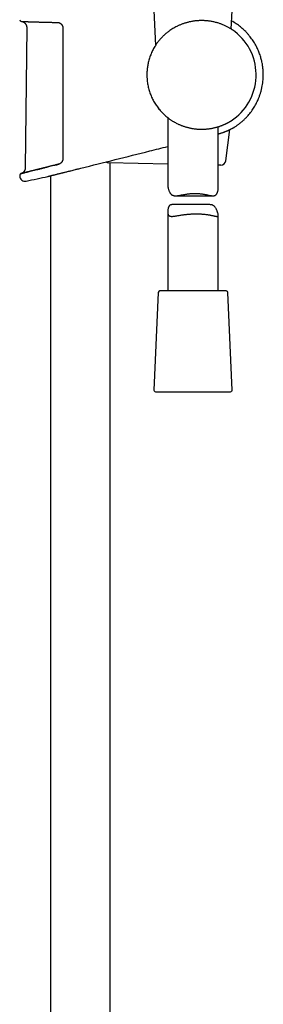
# Model space of a CAD drawing. Header units: millimetres. Extents: x 8 to 1577, y 12 to 2536.
# Tile 17 of 18: x 1109 to 1181, y 1666 to 1959. Entities that reach past the tile are written whole.
import ezdxf

# ---------------------------------------------------------------- set-up
doc = ezdxf.new("R2010")
doc.units = ezdxf.units.MM

msp = doc.modelspace()

# ---------------------------------------------------------------- linework, layer by layer
at = {"color": 7, "linetype": 'Continuous', "lineweight": 30}
for p, q in [((1148.72, 1962.09), (1149.18, 1951.62)), ((1171.74, 1956.52), (1171.98, 1962.09)), ((1110.9, 1956.99), (1110.48, 1915.28)), ((1153.23, 1955.93), (1153.22, 1955.92)), ((1152.85, 1930.16), (1152.85, 1909.93)), ((1167.85, 1909.31), (1167.85, 1927.48)), ((1170.11, 1917.35), (1171.33, 1926.64)), ((1152.85, 1916.36), (1135.2, 1916.72)), ((1135.75, 1429.02), (1135.75, 1916.7)), ((1168.6, 1916.05), (1167.85, 1916.06)), ((1126.33, 1914.97), (1126.37, 1914.98)), ((1126.37, 1914.98), (1126.94, 1915.13)), ((1126.94, 1915.13), (1126.97, 1915.13)), ((1126.97, 1915.13), (1126.97, 1915.13)), ((1117.2, 1912.69), (1117.2, 1912.69)), ((1117.95, 1912.88), (1117.95, 1429.99)), ((1165.26, 1904.29), (1154.18, 1904.29)), ((1155.15, 1906.93), (1166.29, 1906.93)), ((1152.85, 1902.19), (1152.85, 1878.61)), ((1167.85, 1878.61), (1167.85, 1901.14)), ((1149.98, 1878.13), (1148.72, 1849.13)), ((1161.6, 1878.61), (1150.48, 1878.61)), ((1170.22, 1878.61), (1161.6, 1878.61)), ((1171.98, 1849.13), (1170.72, 1878.13)), ((1149.22, 1848.61), (1171.48, 1848.61))]:
    msp.add_line(p, q, dxfattribs=at)
at = {"color": 7, "linetype": 'Continuous', "lineweight": 30, "flags": 128}
msp.add_lwpolyline([(1108.81, 1913.03), (1108.81, 1913.01), (1108.81, 1912.98), (1108.81, 1912.96), (1108.81, 1912.93), (1108.81, 1912.91), (1108.81, 1912.88), (1108.81, 1912.86), (1108.81, 1912.83)], dxfattribs=at)
at = {"color": 7, "linetype": 'Continuous', "lineweight": 30}
for centre, radius, start, end in [((1109.32, 1959.31), 0.5, 178.9356, 267.7678), ((1162.85, 1942.91), 16.27, 302.8221, 52.1734), ((1150.48, 1933.11), 0.5, 187.5592, 249.9077), ((1135.23, 1918.22), 1.5, 235.356, 268.85), ((1168.63, 1917.55), 1.5, 268.85, 352.5322), ((1109.31, 1913.04), 0.5, 103.9962, 181.028), ((1110.41, 1912.86), 1.6, 181.0518, 281.7311), ((1027.95, 2310.07), 407.28, 281.7282, 282.6564), ((1150.48, 1878.11), 0.5, 90, 177.5187), ((1170.22, 1878.11), 0.5, 2.4813, 90), ((1149.22, 1849.11), 0.5, 177.5187, 270), ((1171.48, 1849.11), 0.5, 270, 2.4813)]:
    msp.add_arc(centre, radius, start, end, dxfattribs=at)
for points, knots in [([(1109.3, 1958.81), (1109.3, 1958.81), (1109.3, 1958.81), (1109.31, 1958.81), (1109.33, 1958.81), (1109.36, 1958.81), (1109.41, 1958.81), (1109.46, 1958.81), (1109.53, 1958.8), (1109.61, 1958.8), (1109.69, 1958.8), (1109.79, 1958.79), (1109.9, 1958.79), (1110.02, 1958.78), (1110.16, 1958.78), (1110.3, 1958.77), (1110.45, 1958.77), (1110.61, 1958.76), (1110.79, 1958.76), (1110.97, 1958.75), (1111.17, 1958.74), (1111.37, 1958.73), (1111.59, 1958.73), (1111.81, 1958.72), (1112.04, 1958.71), (1112.29, 1958.7), (1112.54, 1958.69), (1112.8, 1958.69), (1113.07, 1958.68), (1113.35, 1958.67), (1113.64, 1958.66), (1113.93, 1958.65), (1114.24, 1958.64), (1114.55, 1958.63), (1114.88, 1958.62), (1115.21, 1958.61), (1115.54, 1958.6), (1115.88, 1958.59), (1116.23, 1958.59), (1116.59, 1958.58), (1116.95, 1958.57), (1117.32, 1958.56), (1117.7, 1958.55), (1118.08, 1958.54), (1118.47, 1958.53), (1118.86, 1958.52), (1119.26, 1958.52), (1119.65, 1958.51), (1119.92, 1958.5), (1120.05, 1958.5)], [0, 0, 0, 0, 0.011364, 0.031521, 0.052596, 0.073928, 0.095471, 0.117111, 0.138794, 0.160466, 0.182075, 0.203578, 0.224943, 0.246421, 0.267975, 0.2895, 0.311017, 0.332543, 0.354094, 0.375691, 0.397347, 0.418891, 0.440395, 0.461957, 0.483554, 0.505165, 0.526763, 0.548324, 0.569826, 0.591304, 0.612834, 0.634429, 0.656065, 0.677722, 0.699374, 0.720995, 0.742566, 0.764051, 0.785584, 0.807141, 0.828665, 0.850177, 0.871698, 0.893242, 0.914829, 0.936482, 0.958014, 0.979517, 1, 1, 1, 1]), ([(1109.33, 1958.81), (1109.38, 1958.8), (1109.47, 1958.79), (1109.6, 1958.76), (1109.71, 1958.72), (1109.81, 1958.69), (1109.92, 1958.64), (1110.06, 1958.56), (1110.2, 1958.45), (1110.32, 1958.35), (1110.42, 1958.25), (1110.53, 1958.12), (1110.63, 1957.97), (1110.74, 1957.77), (1110.81, 1957.57), (1110.86, 1957.37), (1110.89, 1957.19), (1110.9, 1957.06), (1110.9, 1956.99)], [0, 0, 0, 0, 0.053309, 0.107671, 0.153159, 0.189409, 0.219607, 0.295797, 0.373494, 0.418149, 0.471859, 0.534977, 0.607794, 0.690566, 0.783599, 0.851389, 0.9236, 1, 1, 1, 1]), ([(1120.05, 1958.5), (1120.05, 1958.5), (1120.1, 1958.5), (1120.19, 1958.49), (1120.32, 1958.47), (1120.45, 1958.44), (1120.58, 1958.4), (1120.7, 1958.35), (1120.82, 1958.29), (1120.94, 1958.22), (1121.04, 1958.14), (1121.14, 1958.05), (1121.23, 1957.96), (1121.3, 1957.88), (1121.33, 1957.84), (1121.33, 1957.83)], [0, 0, 0, 0, 0.008347, 0.101835, 0.194919, 0.286614, 0.376703, 0.466714, 0.556205, 0.644671, 0.731696, 0.816915, 0.900942, 0.984468, 1, 1, 1, 1]), ([(1121.33, 1957.83), (1121.34, 1957.82), (1121.38, 1957.77), (1121.45, 1957.66), (1121.52, 1957.52), (1121.58, 1957.36), (1121.62, 1957.2), (1121.65, 1957.04), (1121.65, 1956.93), (1121.65, 1956.87)], [0, 0, 0, 0, 0.040132, 0.200092, 0.360113, 0.520341, 0.680588, 0.840554, 1, 1, 1, 1]), ([(1172.83, 1955.77), (1172.83, 1955.77), (1172.82, 1955.78), (1172.78, 1955.81), (1172.7, 1955.86), (1172.59, 1955.95), (1172.47, 1956.03), (1172.35, 1956.11), (1172.23, 1956.2), (1172.08, 1956.3), (1171.93, 1956.4), (1171.76, 1956.51), (1171.58, 1956.62), (1171.35, 1956.76), (1171.07, 1956.93), (1170.71, 1957.12), (1170.33, 1957.32), (1169.93, 1957.51), (1169.49, 1957.71), (1169.05, 1957.89), (1168.62, 1958.05), (1168.2, 1958.2), (1167.76, 1958.34), (1167.3, 1958.47), (1166.83, 1958.6), (1166.33, 1958.71), (1165.82, 1958.81), (1165.34, 1958.88), (1164.9, 1958.94), (1164.5, 1958.99), (1164.09, 1959.02), (1163.68, 1959.04), (1163.26, 1959.06), (1162.84, 1959.06), (1162.41, 1959.05), (1161.98, 1959.03), (1161.56, 1959), (1161.13, 1958.96), (1160.7, 1958.91), (1160.28, 1958.85), (1159.85, 1958.77), (1159.42, 1958.69), (1159, 1958.59), (1158.58, 1958.48), (1158.18, 1958.37), (1157.78, 1958.24), (1157.39, 1958.11), (1157, 1957.97), (1156.62, 1957.82), (1156.24, 1957.66), (1155.87, 1957.49), (1155.42, 1957.27), (1154.9, 1957), (1154.32, 1956.66), (1153.75, 1956.3), (1153.4, 1956.05), (1153.22, 1955.92)], [0, 0, 0, 0, 0.006496, 0.020195, 0.045561, 0.071047, 0.086749, 0.102476, 0.118292, 0.134109, 0.150014, 0.16592, 0.181903, 0.197905, 0.222384, 0.246927, 0.271662, 0.296461, 0.321307, 0.346218, 0.366877, 0.387574, 0.408424, 0.429317, 0.450415, 0.471563, 0.492878, 0.514249, 0.529858, 0.545492, 0.561221, 0.576949, 0.592784, 0.608619, 0.62456, 0.64053, 0.65619, 0.671878, 0.687671, 0.703464, 0.719369, 0.735275, 0.751285, 0.767322, 0.782722, 0.798144, 0.81365, 0.829156, 0.844745, 0.860335, 0.875999, 0.891682, 0.918636, 0.94568, 0.972801, 1, 1, 1, 1]), ([(1172.82, 1927.45), (1173.05, 1927.6), (1173.5, 1927.9), (1174.15, 1928.38), (1174.77, 1928.89), (1175.37, 1929.42), (1175.94, 1929.98), (1176.48, 1930.55), (1176.99, 1931.13), (1177.47, 1931.74), (1177.92, 1932.36), (1178.35, 1932.99), (1178.74, 1933.63), (1179.1, 1934.28), (1179.44, 1934.94), (1179.77, 1935.67), (1180.09, 1936.48), (1180.4, 1937.35), (1180.66, 1938.25), (1180.87, 1939.16), (1181.04, 1940.08), (1181.16, 1941), (1181.23, 1941.94), (1181.25, 1942.72), (1181.25, 1943.34), (1181.23, 1943.81), (1181.2, 1944.29), (1181.16, 1944.79), (1181.1, 1945.31), (1181.02, 1945.86), (1180.91, 1946.44), (1180.79, 1947.03), (1180.64, 1947.62), (1180.47, 1948.21), (1180.28, 1948.83), (1180.05, 1949.45), (1179.79, 1950.09), (1179.5, 1950.74), (1179.18, 1951.4), (1178.82, 1952.07), (1178.42, 1952.72), (1178.01, 1953.35), (1177.56, 1953.96), (1177.08, 1954.57), (1176.56, 1955.18), (1176.04, 1955.75), (1175.51, 1956.27), (1174.98, 1956.75), (1174.42, 1957.22), (1173.84, 1957.67), (1173.22, 1958.11), (1172.57, 1958.53), (1172.11, 1958.82), (1171.86, 1958.95), (1171.84, 1958.96)], [0, 0, 0, 0, 0.021459, 0.042921, 0.064204, 0.08531, 0.106237, 0.126986, 0.147555, 0.167945, 0.188155, 0.208186, 0.228039, 0.247715, 0.267271, 0.286846, 0.311348, 0.335888, 0.360465, 0.38508, 0.409734, 0.434429, 0.459163, 0.483936, 0.496337, 0.508748, 0.521182, 0.534201, 0.548091, 0.562853, 0.578486, 0.594991, 0.610521, 0.62675, 0.643679, 0.661308, 0.679635, 0.698316, 0.71767, 0.737699, 0.758404, 0.777812, 0.79778, 0.818305, 0.839389, 0.861029, 0.879487, 0.898333, 0.917566, 0.937186, 0.957195, 0.977591, 0.998375, 1, 1, 1, 1]), ([(1121.65, 1956.87), (1121.65, 1956.54), (1121.65, 1954.87), (1121.65, 1951.87), (1121.65, 1947.87), (1121.65, 1943.87), (1121.65, 1939.87), (1121.65, 1935.71), (1121.65, 1931.38), (1121.65, 1926.9), (1121.65, 1922.41), (1121.65, 1919.42), (1121.65, 1917.92)], [0, 0, 0, 0, 0.025673, 0.128366, 0.231058, 0.333752, 0.436448, 0.539147, 0.654356, 0.769567, 0.884783, 1, 1, 1, 1]), ([(1153.22, 1955.92), (1153.09, 1955.83), (1152.84, 1955.64), (1152.45, 1955.33), (1152.06, 1955), (1151.69, 1954.66), (1151.34, 1954.32), (1151, 1953.97), (1150.67, 1953.61), (1150.35, 1953.23), (1150.03, 1952.84), (1149.73, 1952.43), (1149.43, 1952.02), (1149.25, 1951.73), (1149.16, 1951.59)], [0, 0, 0, 0, 0.086649, 0.17369, 0.261856, 0.350371, 0.429877, 0.509387, 0.589924, 0.670464, 0.752403, 0.834343, 0.917171, 1, 1, 1, 1]), ([(1149.16, 1951.59), (1149.04, 1951.39), (1148.8, 1951.01), (1148.48, 1950.42), (1148.18, 1949.82), (1147.9, 1949.2), (1147.65, 1948.56), (1147.42, 1947.9), (1147.22, 1947.24), (1147.06, 1946.59), (1146.93, 1945.98), (1146.82, 1945.38), (1146.74, 1944.77), (1146.68, 1944.15), (1146.64, 1943.53), (1146.64, 1943.12), (1146.64, 1942.91)], [0, 0, 0, 0, 0.07338, 0.146759, 0.220649, 0.294539, 0.369967, 0.445533, 0.521516, 0.597639, 0.663196, 0.728844, 0.796385, 0.864173, 0.931962, 1, 1, 1, 1]), ([(1146.64, 1942.91), (1146.64, 1942.75), (1146.64, 1942.42), (1146.67, 1941.86), (1146.72, 1941.25), (1146.8, 1940.58), (1146.91, 1939.91), (1147.05, 1939.24), (1147.22, 1938.58), (1147.42, 1937.92), (1147.65, 1937.27), (1147.9, 1936.63), (1148.18, 1936.01), (1148.48, 1935.4), (1148.81, 1934.81), (1149.16, 1934.22), (1149.54, 1933.65), (1149.95, 1933.09), (1150.38, 1932.55), (1150.68, 1932.2), (1150.83, 1932.03)], [0, 0, 0, 0, 0.041441, 0.082882, 0.139274, 0.195978, 0.252681, 0.309995, 0.367308, 0.425021, 0.483176, 0.541439, 0.597831, 0.654535, 0.711239, 0.768508, 0.825776, 0.883842, 0.941934, 1, 1, 1, 1]), ([(1150.83, 1932.03), (1150.97, 1931.89), (1151.23, 1931.6), (1151.65, 1931.19), (1152.08, 1930.79), (1152.47, 1930.46), (1152.81, 1930.19), (1153.1, 1929.97), (1153.39, 1929.76), (1153.68, 1929.55), (1153.98, 1929.35), (1154.28, 1929.16), (1154.59, 1928.98), (1154.79, 1928.87), (1154.89, 1928.81)], [0, 0, 0, 0, 0.110005, 0.220006, 0.331029, 0.442047, 0.510778, 0.579507, 0.648594, 0.71768, 0.78801, 0.858338, 0.92917, 1, 1, 1, 1]), ([(1154.89, 1928.81), (1155.04, 1928.73), (1155.34, 1928.57), (1155.76, 1928.36), (1156.15, 1928.18), (1156.51, 1928.02), (1156.87, 1927.87), (1157.24, 1927.73), (1157.62, 1927.6), (1158.01, 1927.48), (1158.4, 1927.36), (1158.79, 1927.25), (1159.2, 1927.16), (1159.61, 1927.07), (1160.02, 1926.99), (1160.44, 1926.92), (1160.87, 1926.86), (1161.29, 1926.81), (1161.71, 1926.78), (1162.15, 1926.75), (1162.61, 1926.74), (1163.08, 1926.73), (1163.55, 1926.74), (1164.01, 1926.77), (1164.47, 1926.8), (1164.92, 1926.85), (1165.37, 1926.91), (1165.81, 1926.98), (1166.23, 1927.07), (1166.64, 1927.15), (1167.04, 1927.25), (1167.43, 1927.36), (1167.81, 1927.47), (1168.18, 1927.59), (1168.53, 1927.71), (1168.85, 1927.83), (1169.14, 1927.94), (1169.4, 1928.05), (1169.65, 1928.16), (1169.88, 1928.26), (1170.11, 1928.37), (1170.32, 1928.47), (1170.52, 1928.58), (1170.7, 1928.67), (1170.86, 1928.76), (1171, 1928.84), (1171.13, 1928.91), (1171.25, 1928.98), (1171.36, 1929.04), (1171.45, 1929.1), (1171.53, 1929.14), (1171.59, 1929.18), (1171.64, 1929.21), (1171.66, 1929.23), (1171.67, 1929.23)], [0, 0, 0, 0, 0.023931, 0.047908, 0.065576, 0.083264, 0.101035, 0.118804, 0.13667, 0.154535, 0.172497, 0.190486, 0.208766, 0.227076, 0.245506, 0.263936, 0.282501, 0.301065, 0.319762, 0.338494, 0.359364, 0.380284, 0.401373, 0.422512, 0.44387, 0.465277, 0.486853, 0.508477, 0.529765, 0.551096, 0.572568, 0.59408, 0.615775, 0.63751, 0.659384, 0.681299, 0.699746, 0.718216, 0.736777, 0.755339, 0.774001, 0.792663, 0.811427, 0.83022, 0.847033, 0.863868, 0.880794, 0.89772, 0.914752, 0.931784, 0.948925, 0.966098, 0.983272, 1, 1, 1, 1]), ([(1167.85, 1925.34), (1167.95, 1925.37), (1168.13, 1925.42), (1168.4, 1925.49), (1168.66, 1925.57), (1168.92, 1925.66), (1169.18, 1925.75), (1169.44, 1925.84), (1169.69, 1925.93), (1169.93, 1926.02), (1170.16, 1926.12), (1170.39, 1926.21), (1170.6, 1926.3), (1170.81, 1926.39), (1171, 1926.48), (1171.19, 1926.57), (1171.36, 1926.65), (1171.47, 1926.71), (1171.52, 1926.73)], [0, 0, 0, 0, 0.0638169, 0.1213776, 0.1816446, 0.2445176, 0.30794, 0.3717597, 0.4357992, 0.4998657, 0.5637114, 0.6267452, 0.6906159, 0.7542974, 0.8177506, 0.8809426, 0.9438455, 1, 1, 1, 1]), ([(1171.53, 1926.74), (1171.59, 1926.77), (1171.77, 1926.86), (1171.98, 1926.97), (1172.19, 1927.08), (1172.33, 1927.16), (1172.45, 1927.23), (1172.55, 1927.29), (1172.62, 1927.33), (1172.68, 1927.37), (1172.73, 1927.4), (1172.78, 1927.42), (1172.81, 1927.44), (1172.82, 1927.45), (1172.82, 1927.45)], [0, 0, 0, 0, 0.078037, 0.209535, 0.304366, 0.399453, 0.473264, 0.547208, 0.612557, 0.677905, 0.743659, 0.809413, 0.904541, 1, 1, 1, 1]), ([(1126.97, 1915.13), (1133.8, 1916.84), (1142.43, 1919), (1151.05, 1921.16), (1152.85, 1921.61)], [0, 0, 0, 0, 0.791729, 1, 1, 1, 1]), ([(1119.21, 1916.03), (1119.09, 1916), (1118.85, 1915.94), (1118.47, 1915.85), (1118.2, 1915.78), (1118.06, 1915.75), (1118.05, 1915.74)], [0, 0, 0, 0, 0.2916839, 0.6310582, 0.9702031, 1, 1, 1, 1]), ([(1119.21, 1916.03), (1119.21, 1916.03), (1119.6, 1916.13), (1120.01, 1916.23), (1120.42, 1916.34)], [0, 0, 0, 0, 0.002856, 1, 1, 1, 1]), ([(1120.41, 1916.33), (1120.3, 1916.31), (1120.05, 1916.24), (1119.67, 1916.15), (1119.38, 1916.08), (1119.23, 1916.04), (1119.21, 1916.03)], [0, 0, 0, 0, 0.272216, 0.612996, 0.952308, 1, 1, 1, 1]), ([(1121.34, 1916.97), (1121.32, 1916.95), (1121.28, 1916.89), (1121.2, 1916.8), (1121.11, 1916.71), (1121.01, 1916.63), (1120.9, 1916.55), (1120.79, 1916.48), (1120.67, 1916.43), (1120.55, 1916.38), (1120.46, 1916.35), (1120.41, 1916.34), (1120.41, 1916.34)], [0, 0, 0, 0, 0.07631, 0.185068, 0.294101, 0.405017, 0.518204, 0.633627, 0.751119, 0.870397, 0.991088, 1, 1, 1, 1]), ([(1121.65, 1917.92), (1121.65, 1917.84), (1121.64, 1917.67), (1121.58, 1917.42), (1121.48, 1917.18), (1121.39, 1917.04), (1121.34, 1916.97)], [0, 0, 0, 0, 0.244516, 0.49591, 0.744636, 1, 1, 1, 1]), ([(1109.24, 1913.54), (1109.23, 1913.54), (1109.21, 1913.53), (1109.19, 1913.53), (1109.19, 1913.53), (1109.19, 1913.53), (1109.19, 1913.53)], [0, 0, 0, 0, 0.2888889, 0.6229091, 0.9382914, 1, 1, 1, 1]), ([(1109.22, 1913.54), (1109.23, 1913.54), (1109.25, 1913.54), (1109.39, 1913.58), (1109.64, 1913.64), (1109.99, 1913.73), (1110.43, 1913.84), (1110.97, 1913.97), (1111.6, 1914.13), (1112.31, 1914.31), (1113.09, 1914.5), (1113.96, 1914.72), (1114.9, 1914.95), (1115.89, 1915.2), (1116.6, 1915.38), (1116.96, 1915.47)], [0, 0, 0, 0, 0.051887, 0.131086, 0.210459, 0.28923, 0.367868, 0.446841, 0.526329, 0.605279, 0.683942, 0.762766, 0.842169, 0.921331, 1, 1, 1, 1]), ([(1110.48, 1915.28), (1110.48, 1915.21), (1110.47, 1915.09), (1110.44, 1914.92), (1110.4, 1914.76), (1110.36, 1914.63), (1110.31, 1914.51), (1110.26, 1914.42), (1110.22, 1914.34), (1110.16, 1914.26), (1110.09, 1914.16), (1109.99, 1914.03), (1109.87, 1913.91), (1109.73, 1913.8), (1109.58, 1913.7), (1109.41, 1913.61), (1109.29, 1913.56), (1109.22, 1913.54)], [0, 0, 0, 0, 0.085313, 0.162543, 0.231914, 0.293561, 0.347556, 0.393946, 0.432801, 0.46671, 0.522638, 0.592595, 0.676024, 0.747047, 0.824901, 0.909289, 1, 1, 1, 1]), ([(1109.39, 1913.58), (1109.37, 1913.57), (1109.33, 1913.56), (1109.28, 1913.55), (1109.25, 1913.54), (1109.24, 1913.54), (1109.24, 1913.54)], [0, 0, 0, 0, 0.30166, 0.6284, 0.95541, 1, 1, 1, 1]), ([(1109.64, 1913.64), (1109.61, 1913.63), (1109.54, 1913.62), (1109.46, 1913.6), (1109.41, 1913.58), (1109.39, 1913.58), (1109.39, 1913.58)], [0, 0, 0, 0, 0.3228456, 0.6504768, 0.9755663, 1, 1, 1, 1]), ([(1109.99, 1913.73), (1109.99, 1913.73), (1109.94, 1913.72), (1109.86, 1913.69), (1109.74, 1913.67), (1109.67, 1913.65), (1109.64, 1913.64), (1109.64, 1913.64)], [0, 0, 0, 0, 0.005653, 0.335625, 0.665546, 0.995689, 1, 1, 1, 1]), ([(1110.43, 1913.84), (1110.43, 1913.84), (1110.37, 1913.82), (1110.26, 1913.8), (1110.12, 1913.76), (1110.03, 1913.74), (1109.99, 1913.73)], [0, 0, 0, 0, 0.013512, 0.34313, 0.674751, 1, 1, 1, 1]), ([(1110.97, 1913.97), (1110.96, 1913.97), (1110.89, 1913.95), (1110.76, 1913.92), (1110.59, 1913.88), (1110.48, 1913.85), (1110.43, 1913.84)], [0, 0, 0, 0, 0.0288765, 0.359093, 0.6874545, 1, 1, 1, 1]), ([(1111.6, 1914.13), (1111.59, 1914.13), (1111.51, 1914.11), (1111.36, 1914.07), (1111.15, 1914.02), (1111.03, 1913.99), (1110.97, 1913.97)], [0, 0, 0, 0, 0.035504, 0.366267, 0.697671, 1, 1, 1, 1]), ([(1112.3, 1914.31), (1112.3, 1914.3), (1112.2, 1914.28), (1112.03, 1914.24), (1111.81, 1914.18), (1111.66, 1914.15), (1111.6, 1914.13)], [0, 0, 0, 0, 0.032996, 0.368765, 0.70276, 1, 1, 1, 1]), ([(1113.09, 1914.5), (1113.08, 1914.5), (1112.98, 1914.47), (1112.79, 1914.43), (1112.54, 1914.36), (1112.38, 1914.32), (1112.3, 1914.31)], [0, 0, 0, 0, 0.0283326, 0.3631521, 0.6979483, 1, 1, 1, 1]), ([(1113.95, 1914.72), (1113.95, 1914.72), (1113.84, 1914.69), (1113.63, 1914.64), (1113.35, 1914.57), (1113.17, 1914.52), (1113.09, 1914.5)], [0, 0, 0, 0, 0.023216, 0.359105, 0.694011, 1, 1, 1, 1]), ([(1114.89, 1914.95), (1114.89, 1914.95), (1114.77, 1914.92), (1114.55, 1914.87), (1114.24, 1914.79), (1114.05, 1914.74), (1113.95, 1914.72)], [0, 0, 0, 0, 0.021295, 0.356471, 0.690489, 1, 1, 1, 1]), ([(1115.89, 1915.2), (1115.89, 1915.2), (1115.77, 1915.17), (1115.54, 1915.11), (1115.21, 1915.03), (1115, 1914.98), (1114.89, 1914.95)], [0, 0, 0, 0, 0.008972, 0.34672, 0.684308, 1, 1, 1, 1]), ([(1116.95, 1915.47), (1116.83, 1915.44), (1116.59, 1915.38), (1116.24, 1915.29), (1116.01, 1915.23), (1115.89, 1915.2)], [0, 0, 0, 0, 0.33043, 0.66959, 1, 1, 1, 1]), ([(1118.05, 1915.74), (1117.93, 1915.71), (1117.69, 1915.65), (1117.33, 1915.56), (1117.07, 1915.5), (1116.95, 1915.47), (1116.95, 1915.47)], [0, 0, 0, 0, 0.31064, 0.65089, 0.990748, 1, 1, 1, 1]), ([(1117.19, 1912.69), (1117.19, 1912.69), (1117.19, 1912.69), (1117.21, 1912.69), (1117.25, 1912.7), (1117.3, 1912.72), (1117.38, 1912.74), (1117.46, 1912.76), (1117.57, 1912.78), (1117.68, 1912.81), (1117.82, 1912.85), (1117.97, 1912.88), (1118.13, 1912.92), (1118.31, 1912.97), (1118.51, 1913.02), (1118.71, 1913.07), (1118.93, 1913.12), (1119.17, 1913.18), (1119.42, 1913.24), (1119.68, 1913.31), (1119.95, 1913.38), (1120.24, 1913.45), (1120.54, 1913.52), (1120.84, 1913.6), (1121.15, 1913.68), (1121.45, 1913.75), (1121.75, 1913.83), (1122.05, 1913.9), (1122.41, 1913.99), (1122.82, 1914.1), (1123.25, 1914.2), (1123.66, 1914.3), (1124.13, 1914.42), (1124.7, 1914.56), (1125.31, 1914.72), (1125.86, 1914.86), (1126.18, 1914.94), (1126.33, 1914.97)], [0, 0, 0, 0, 0.022028, 0.049162, 0.076296, 0.103706, 0.131166, 0.15758, 0.184039, 0.210752, 0.237466, 0.264366, 0.291267, 0.318429, 0.34564, 0.372349, 0.399102, 0.426108, 0.453113, 0.480302, 0.507491, 0.534936, 0.562428, 0.589812, 0.617242, 0.641452, 0.665662, 0.689997, 0.714331, 0.749454, 0.784671, 0.811613, 0.838597, 0.886191, 0.934011, 0.968502, 1, 1, 1, 1]), ([(1152.85, 1909.93), (1152.85, 1909.92), (1152.85, 1909.87), (1152.86, 1909.73), (1152.89, 1909.5), (1152.95, 1909.23), (1153.03, 1908.93), (1153.13, 1908.61), (1153.26, 1908.29), (1153.4, 1907.99), (1153.56, 1907.72), (1153.73, 1907.51), (1153.89, 1907.33), (1154.09, 1907.18), (1154.3, 1907.07), (1154.53, 1906.99), (1154.78, 1906.95), (1155.05, 1906.93), (1155.34, 1906.93), (1155.66, 1906.96), (1156, 1907), (1156.36, 1907.06), (1156.74, 1907.13), (1157.18, 1907.21), (1157.66, 1907.3), (1158.19, 1907.39), (1158.75, 1907.47), (1159.26, 1907.54), (1159.71, 1907.58), (1160.11, 1907.61), (1160.51, 1907.62), (1160.77, 1907.63), (1160.91, 1907.63)], [0, 0, 0, 0, 0.003048, 0.036492, 0.070208, 0.10812, 0.146197, 0.186333, 0.226551, 0.265164, 0.303915, 0.332979, 0.362198, 0.391649, 0.421401, 0.450519, 0.479912, 0.509547, 0.539378, 0.570904, 0.603498, 0.636234, 0.670591, 0.705075, 0.748147, 0.791456, 0.835145, 0.879369, 0.90937, 0.939472, 0.969681, 1, 1, 1, 1]), ([(1160.91, 1907.63), (1161.04, 1907.63), (1161.31, 1907.62), (1161.7, 1907.61), (1162.1, 1907.58), (1162.49, 1907.54), (1162.87, 1907.49), (1163.26, 1907.44), (1163.64, 1907.37), (1164.04, 1907.3), (1164.45, 1907.22), (1164.87, 1907.13), (1165.25, 1907.05), (1165.6, 1906.99), (1165.91, 1906.95), (1166.2, 1906.93), (1166.45, 1906.93), (1166.66, 1906.96), (1166.83, 1907), (1167, 1907.08), (1167.14, 1907.17), (1167.27, 1907.3), (1167.38, 1907.44), (1167.48, 1907.61), (1167.58, 1907.82), (1167.67, 1908.09), (1167.75, 1908.4), (1167.81, 1908.71), (1167.84, 1909), (1167.85, 1909.2), (1167.85, 1909.3), (1167.85, 1909.31)], [0, 0, 0, 0, 0.0335162, 0.0672064, 0.101018, 0.1350289, 0.1691561, 0.203423, 0.2395252, 0.2757471, 0.3184121, 0.3612647, 0.4058946, 0.4432054, 0.4806819, 0.5183681, 0.5563152, 0.5845139, 0.6128806, 0.6414542, 0.6702612, 0.6984327, 0.7267971, 0.755316, 0.783945, 0.8277791, 0.8717789, 0.916076, 0.9549563, 0.9939166, 1, 1, 1, 1]), ([(1154.18, 1904.29), (1154.12, 1904.29), (1154, 1904.29), (1153.84, 1904.27), (1153.68, 1904.22), (1153.53, 1904.15), (1153.4, 1904.05), (1153.29, 1903.93), (1153.19, 1903.78), (1153.11, 1903.61), (1153.03, 1903.41), (1152.96, 1903.15), (1152.9, 1902.84), (1152.86, 1902.53), (1152.85, 1902.23), (1152.85, 1901.97), (1152.87, 1901.75), (1152.91, 1901.55), (1152.96, 1901.37), (1153.04, 1901.2), (1153.15, 1901.06), (1153.28, 1900.96), (1153.44, 1900.88), (1153.61, 1900.83), (1153.82, 1900.8), (1154.04, 1900.8), (1154.29, 1900.81), (1154.56, 1900.83), (1154.87, 1900.87), (1155.2, 1900.93), (1155.59, 1900.99), (1156.03, 1901.06), (1156.51, 1901.14), (1157.03, 1901.22), (1157.51, 1901.29), (1157.96, 1901.35), (1158.37, 1901.4), (1158.78, 1901.44), (1159.2, 1901.48), (1159.63, 1901.51), (1160.05, 1901.53), (1160.47, 1901.55), (1160.88, 1901.56), (1161.3, 1901.56), (1161.71, 1901.56), (1162.12, 1901.55), (1162.55, 1901.53), (1163.01, 1901.5), (1163.47, 1901.46), (1163.91, 1901.42), (1164.31, 1901.37), (1164.71, 1901.31), (1165.11, 1901.25), (1165.49, 1901.18), (1165.84, 1901.11), (1166.15, 1901.05), (1166.42, 1900.99), (1166.67, 1900.93), (1166.89, 1900.89), (1167.09, 1900.85), (1167.26, 1900.82), (1167.42, 1900.8), (1167.55, 1900.8), (1167.66, 1900.82), (1167.75, 1900.86), (1167.81, 1900.93), (1167.84, 1901.02), (1167.85, 1901.15), (1167.84, 1901.3), (1167.81, 1901.49), (1167.75, 1901.73), (1167.68, 1901.99), (1167.58, 1902.3), (1167.45, 1902.61), (1167.31, 1902.93), (1167.14, 1903.24), (1166.96, 1903.5), (1166.78, 1903.72), (1166.6, 1903.89), (1166.39, 1904.04), (1166.16, 1904.15), (1165.91, 1904.23), (1165.65, 1904.28), (1165.43, 1904.29), (1165.29, 1904.29), (1165.26, 1904.29)], [0, 0, 0, 0, 0.008152, 0.017403, 0.02671, 0.036086, 0.045539, 0.054781, 0.064087, 0.073445, 0.08284, 0.096531, 0.11027, 0.125313, 0.138417, 0.151548, 0.161516, 0.171516, 0.183336, 0.19525, 0.20727, 0.21939, 0.23119, 0.243072, 0.255036, 0.267068, 0.278795, 0.29118, 0.30362, 0.317114, 0.330669, 0.34662, 0.362665, 0.378853, 0.395236, 0.406879, 0.418593, 0.430346, 0.442174, 0.454044, 0.465955, 0.477225, 0.488564, 0.499941, 0.511389, 0.522876, 0.534402, 0.54853, 0.56273, 0.575737, 0.588799, 0.60121, 0.616208, 0.630133, 0.64341, 0.65674, 0.669405, 0.681049, 0.692769, 0.704529, 0.716373, 0.728265, 0.740215, 0.75213, 0.764114, 0.776184, 0.788345, 0.800284, 0.812323, 0.824471, 0.836717, 0.850486, 0.864315, 0.878892, 0.893498, 0.907521, 0.921594, 0.932149, 0.942759, 0.953456, 0.964263, 0.974836, 0.98551, 0.996274, 1, 1, 1, 1])]:
    msp.add_open_spline(points, degree=3, knots=knots, dxfattribs=at)

doc.saveas('drawing.dxf')
